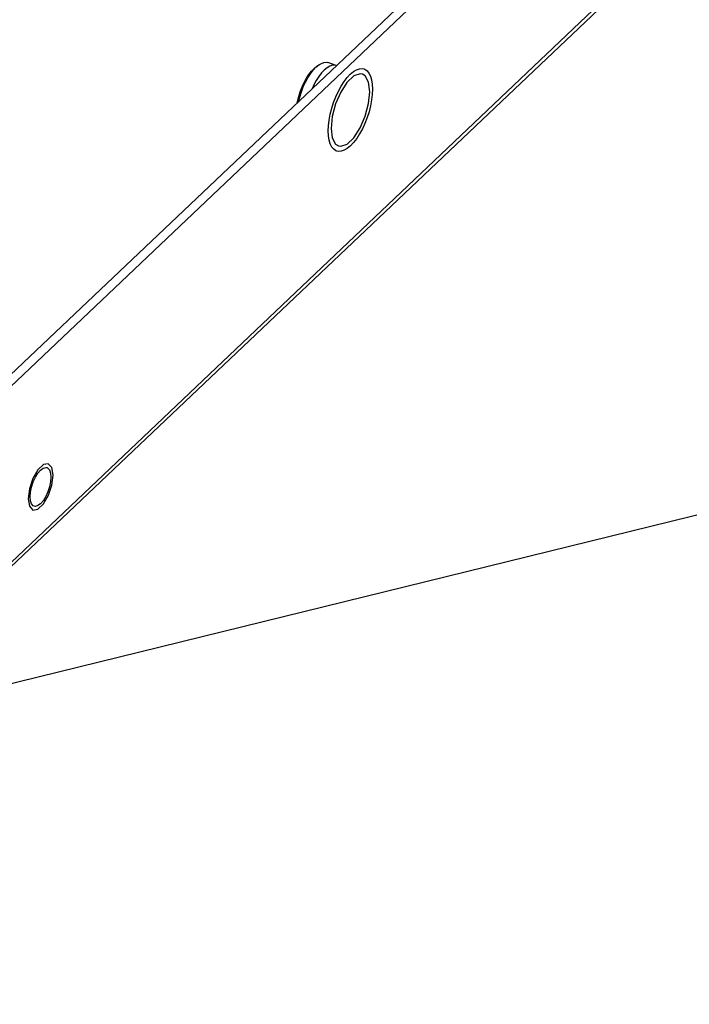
# Model space of a CAD drawing. Extents: x 0 to 1189, y 0 to 841.
# Tile 45 of 256: x 646 to 668, y 141 to 173. Entities that reach past the tile are written whole.
import ezdxf

# ---------------------------------------------------------------- set-up
doc = ezdxf.new("R2010")
doc.units = 0
doc.header["$LTSCALE"] = 65.395
doc.layers.get('0').update_dxf_attribs({"linetype": 'CONTINUOUS'})
doc.layers.add('02___PRT_ALL_AXES', color=7, linetype='CONTINUOUS')

msp = doc.modelspace()

# ---------------------------------------------------------------- linework, layer by layer
at = {"color": 2, "linetype": 'Continuous'}
msp.add_line((640.43, 150.406), (806.765, 191.215), dxfattribs=at)
at = {"color": 7, "linetype": 'Continuous'}
for p, q in [((667.783, 182.395), (616.944, 134.214)), ((655.933, 171.744), (656, 171.787))]:
    msp.add_line(p, q, dxfattribs=at)
at = {"color": 3, "linetype": 'Continuous'}
for p, q in [((668.084, 182.295), (617.142, 134.016)), ((616.975, 128.174), (668.096, 176.623)), ((616.94, 127.994), (667.791, 176.188)), ((647.142, 158.757), (647.183, 158.751)), ((647.265, 158.675), (647.299, 158.576)), ((647.299, 158.576), (647.311, 158.446)), ((647.3, 158.295), (647.267, 158.132)), ((647.311, 158.446), (647.3, 158.295)), ((646.64, 157.811), (646.651, 157.962)), ((646.651, 157.962), (646.685, 158.125)), ((646.809, 157.5), (646.768, 157.506))]:
    msp.add_line(p, q, dxfattribs=at)
at = {"color": 7, "linetype": 'Continuous'}
for points in [[(655.282, 170.547), (655.29, 170.591), (655.33, 170.749), (655.38, 170.906), (655.439, 171.058), (655.507, 171.204), (655.58, 171.339), (655.659, 171.462), (655.741, 171.569), (655.825, 171.658)], [(655.323, 170.587), (655.36, 170.732), (655.413, 170.898), (655.476, 171.06), (655.547, 171.214), (655.626, 171.358), (655.709, 171.488), (655.796, 171.601), (655.885, 171.696)], [(656.156, 171.606), (656.067, 171.511), (655.98, 171.398), (655.896, 171.268), (655.818, 171.124), (655.762, 171.003)], [(655.825, 171.658), (655.909, 171.728), (655.933, 171.744)], [(655.885, 171.696), (655.974, 171.77), (656, 171.787)], [(656, 171.787), (656.062, 171.822), (656.146, 171.851), (656.224, 171.856), (656.274, 171.845)], [(656.545, 171.755), (656.495, 171.766), (656.416, 171.761), (656.333, 171.732), (656.245, 171.68), (656.156, 171.606)]]:
    msp.add_lwpolyline(points, dxfattribs=at)
at = {"color": 3, "linetype": 'Continuous'}
for points in [[(646.807, 158.44), (646.888, 158.571), (646.974, 158.671)], [(646.974, 158.671), (647.061, 158.735), (647.142, 158.757)], [(647.183, 158.751), (647.212, 158.737), (647.265, 158.675)], [(646.685, 158.125), (646.738, 158.288), (646.807, 158.44)], [(647.267, 158.132), (647.214, 157.97), (647.144, 157.818), (647.064, 157.687), (646.977, 157.586)], [(646.686, 157.582), (646.652, 157.681), (646.64, 157.811)], [(646.768, 157.506), (646.739, 157.52), (646.686, 157.582)], [(646.977, 157.586), (646.89, 157.522), (646.809, 157.5)]]:
    msp.add_lwpolyline(points, dxfattribs=at)
at = {"layer": '02___PRT_ALL_AXES', "color": 7, "linetype": 'Continuous'}
for p, q in [((656.545, 171.755), (656.274, 171.845)), ((656.286, 169.635), (656.292, 169.806))]:
    msp.add_line(p, q, dxfattribs=at)
at = {"layer": '02___PRT_ALL_AXES', "color": 3, "linetype": 'Continuous'}
for p, q in [((657.312, 171.486), (657.107, 171.413)), ((657.387, 171.475), (657.312, 171.486)), ((657.479, 171.418), (657.387, 171.475)), ((656.375, 169.719), (656.413, 169.409)), ((656.614, 169.15), (656.69, 169.139)), ((656.69, 169.139), (656.894, 169.212))]:
    msp.add_line(p, q, dxfattribs=at)
at = {"layer": '02___PRT_ALL_AXES', "color": 2, "linetype": 'Continuous'}
for p, q in [((647.064, 158.848), (646.885, 158.679)), ((647.224, 158.876), (647.064, 158.848)), ((647.337, 158.755), (647.224, 158.876)), ((646.885, 158.679), (646.724, 158.4)), ((647.378, 158.51), (647.337, 158.755)), ((646.724, 158.4), (646.613, 158.068)), ((647.339, 158.19), (647.378, 158.51)), ((646.613, 158.068), (646.573, 157.747)), ((647.228, 157.857), (647.339, 158.19)), ((646.573, 157.747), (646.614, 157.503)), ((646.887, 157.409), (647.067, 157.579)), ((647.067, 157.579), (647.228, 157.857)), ((646.614, 157.503), (646.727, 157.381)), ((646.727, 157.381), (646.887, 157.409))]:
    msp.add_line(p, q, dxfattribs=at)
at = {"layer": '02___PRT_ALL_AXES', "color": 7, "linetype": 'Continuous'}
for points in [[(656.998, 171.47), (657.1, 171.555), (657.2, 171.614)], [(657.2, 171.614), (657.296, 171.647), (657.385, 171.653), (657.443, 171.641)], [(657.443, 171.641), (657.467, 171.631), (657.54, 171.583), (657.601, 171.509)], [(656.292, 169.806), (656.314, 169.988), (656.349, 170.177), (656.398, 170.368), (656.459, 170.558), (656.531, 170.744), (656.612, 170.92), (656.701, 171.084), (656.797, 171.232), (656.897, 171.362), (656.998, 171.47)], [(657.601, 171.509), (657.65, 171.41), (657.686, 171.289), (657.708, 171.148), (657.716, 170.99), (657.709, 170.819), (657.688, 170.637), (657.652, 170.448), (657.604, 170.257), (657.543, 170.067), (657.471, 169.881), (657.39, 169.705), (657.3, 169.541), (657.205, 169.393), (657.105, 169.263), (657.003, 169.155)], [(656.4, 169.116), (656.351, 169.215), (656.315, 169.336), (656.293, 169.477), (656.286, 169.635)], [(656.559, 168.984), (656.534, 168.994), (656.462, 169.042), (656.4, 169.116)], [(657.003, 169.155), (656.901, 169.07), (656.802, 169.011)], [(656.802, 169.011), (656.706, 168.978), (656.616, 168.972), (656.559, 168.984)]]:
    msp.add_lwpolyline(points, dxfattribs=at)
at = {"layer": '02___PRT_ALL_AXES', "color": 3, "linetype": 'Continuous'}
for points in [[(657.107, 171.413), (656.89, 171.207), (656.686, 170.893), (656.52, 170.509), (656.412, 170.102), (656.375, 169.719)], [(657.627, 170.906), (657.588, 171.216), (657.479, 171.418)], [(656.894, 169.212), (657.112, 169.418), (657.316, 169.732), (657.482, 170.116), (657.59, 170.523), (657.627, 170.906)], [(656.413, 169.409), (656.523, 169.207), (656.614, 169.15)]]:
    msp.add_lwpolyline(points, dxfattribs=at)

doc.saveas('drawing.dxf')
